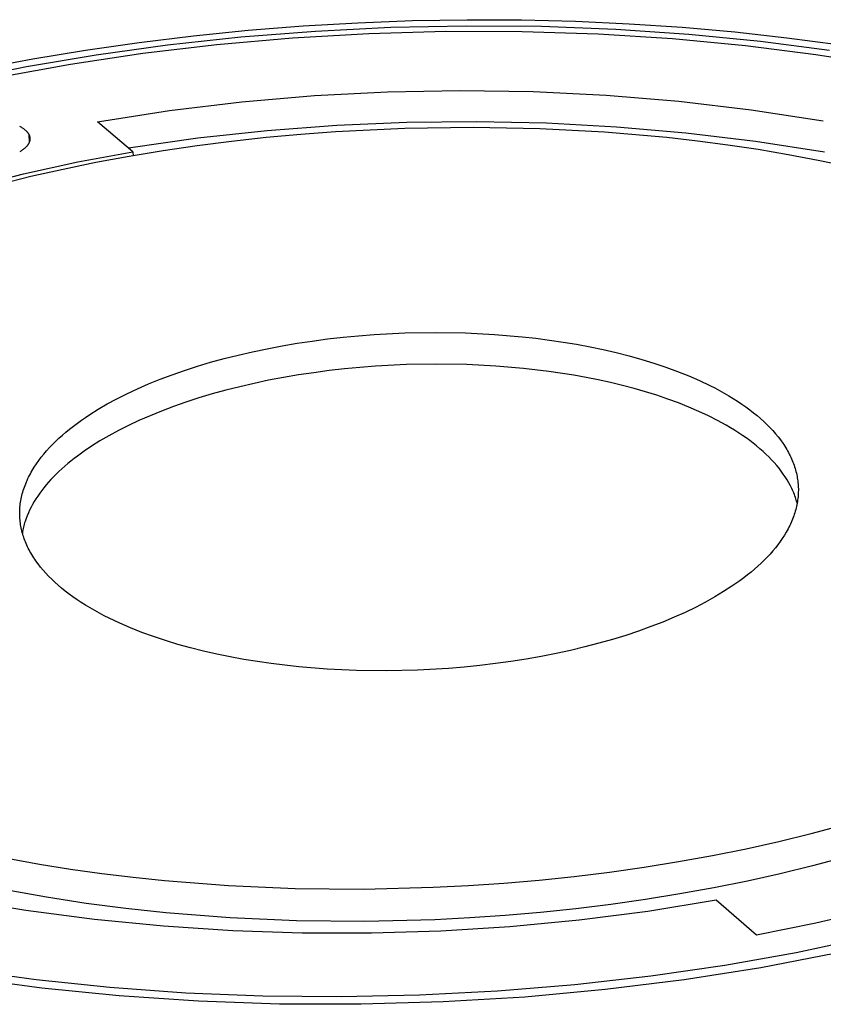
# Model space of a CAD drawing. Header units: millimetres. Extents: x 5973 to 8465, y 6091 to 7660.
# Tile 17 of 20: x 7879 to 7916, y 7318 to 7363. Entities that reach past the tile are written whole.
import ezdxf

# ---------------------------------------------------------------- set-up
doc = ezdxf.new("R2010")
doc.units = ezdxf.units.MM
doc.layers.add('Make2D$Visible$Curvas', color=7, linetype='Continuous')

msp = doc.modelspace()

# ---------------------------------------------------------------- linework, layer by layer
at = {"layer": 'Make2D$Visible$Curvas', "color": 7, "lineweight": -3, "true_color": 0xffffff}
for p, q in [((7892.176, 7362.764), (7894.689, 7362.911)), ((7894.689, 7362.911), (7897.198, 7363.006)), ((7897.198, 7363.006), (7899.7, 7363.048)), ((7899.7, 7363.048), (7902.191, 7363.039)), ((7902.191, 7363.039), (7904.668, 7362.978)), ((7904.668, 7362.978), (7907.127, 7362.866)), ((7907.127, 7362.866), (7909.563, 7362.702)), ((7887.156, 7362.312), (7889.664, 7362.565)), ((7889.329, 7362.256), (7892.746, 7362.527)), ((7889.664, 7362.565), (7892.176, 7362.764)), ((7895.199, 7362.405), (7891.695, 7362.201)), ((7892.746, 7362.527), (7896.195, 7362.699)), ((7898.719, 7362.504), (7895.199, 7362.405)), ((7896.195, 7362.699), (7899.656, 7362.772)), ((7902.228, 7362.497), (7898.719, 7362.504)), ((7899.656, 7362.772), (7903.103, 7362.744)), ((7905.704, 7362.384), (7902.228, 7362.497)), ((7903.103, 7362.744), (7906.515, 7362.615)), ((7909.12, 7362.169), (7905.704, 7362.384)), ((7906.515, 7362.615), (7909.869, 7362.388)), ((7909.563, 7362.702), (7911.973, 7362.487)), ((7909.869, 7362.388), (7913.143, 7362.065)), ((7911.973, 7362.487), (7914.354, 7362.222)), ((7882.205, 7361.653), (7884.661, 7362.007)), ((7884.661, 7362.007), (7887.156, 7362.312)), ((7885.969, 7361.891), (7889.329, 7362.256)), ((7891.695, 7362.201), (7888.231, 7361.896)), ((7912.454, 7361.853), (7909.12, 7362.169)), ((7913.143, 7362.065), (7916.318, 7361.651)), ((7914.354, 7362.222), (7916.702, 7361.905)), ((7879.79, 7361.25), (7882.205, 7361.653)), ((7884.832, 7361.492), (7881.518, 7360.995)), ((7882.685, 7361.435), (7885.969, 7361.891)), ((7888.231, 7361.896), (7884.832, 7361.492)), ((7915.685, 7361.442), (7912.454, 7361.853)), ((7877.421, 7360.8), (7879.79, 7361.25)), ((7879.497, 7360.895), (7882.685, 7361.435)), ((7918.793, 7360.941), (7915.685, 7361.442)), ((7876.421, 7360.278), (7879.497, 7360.895)), ((7881.518, 7360.995), (7878.31, 7360.411)), ((7892.703, 7359.568), (7896.042, 7359.743)), ((7896.042, 7359.743), (7899.385, 7359.804)), ((7899.385, 7359.804), (7902.728, 7359.752)), ((7902.728, 7359.752), (7906.068, 7359.587)), ((7886.052, 7358.881), (7889.371, 7359.281)), ((7889.371, 7359.281), (7892.703, 7359.568)), ((7906.068, 7359.587), (7909.4, 7359.31)), ((7909.4, 7359.31), (7912.721, 7358.919)), ((7882.747, 7358.368), (7886.052, 7358.881)), ((7912.721, 7358.919), (7916.027, 7358.416)), ((7884.376, 7356.982), (7882.747, 7358.368)), ((7896.93, 7358.334), (7893.729, 7358.195)), ((7900.135, 7358.368), (7896.93, 7358.334)), ((7903.339, 7358.298), (7900.135, 7358.368)), ((7906.539, 7358.124), (7903.339, 7358.298)), ((7879.176, 7358.163), (7879.209, 7358.146)), ((7879.209, 7358.146), (7879.24, 7358.129)), ((7879.24, 7358.129), (7879.271, 7358.111)), ((7879.271, 7358.111), (7879.3, 7358.093)), ((7879.3, 7358.093), (7879.329, 7358.074)), ((7879.329, 7358.074), (7879.356, 7358.056)), ((7879.356, 7358.056), (7879.381, 7358.037)), ((7879.381, 7358.037), (7879.406, 7358.018)), ((7879.406, 7358.018), (7879.429, 7357.999)), ((7879.429, 7357.999), (7879.452, 7357.979)), ((7879.452, 7357.979), (7879.473, 7357.96)), ((7879.473, 7357.96), (7879.492, 7357.94)), ((7879.492, 7357.94), (7879.511, 7357.921)), ((7879.511, 7357.921), (7879.52, 7357.911)), ((7879.52, 7357.911), (7879.528, 7357.901)), ((7879.528, 7357.901), (7879.536, 7357.891)), ((7879.536, 7357.891), (7879.544, 7357.881)), ((7879.544, 7357.881), (7879.552, 7357.871)), ((7879.552, 7357.871), (7879.559, 7357.861)), ((7879.559, 7357.861), (7879.566, 7357.851)), ((7879.566, 7357.851), (7879.573, 7357.841)), ((7879.573, 7357.841), (7879.58, 7357.831)), ((7890.533, 7357.953), (7887.348, 7357.606)), ((7893.729, 7358.195), (7890.533, 7357.953)), ((7909.731, 7357.846), (7906.539, 7358.124)), ((7912.913, 7357.464), (7909.731, 7357.846)), ((7879.58, 7357.831), (7879.586, 7357.821)), ((7879.586, 7357.821), (7879.592, 7357.811)), ((7879.592, 7357.811), (7879.597, 7357.801)), ((7879.597, 7357.801), (7879.603, 7357.792)), ((7879.607, 7357.388), (7879.601, 7357.376)), ((7879.603, 7357.792), (7879.608, 7357.782)), ((7879.613, 7357.4), (7879.607, 7357.388)), ((7879.608, 7357.782), (7879.613, 7357.772)), ((7879.613, 7357.772), (7879.617, 7357.762)), ((7879.618, 7357.412), (7879.613, 7357.4)), ((7879.617, 7357.762), (7879.622, 7357.751)), ((7879.633, 7357.451), (7879.617, 7357.762)), ((7879.623, 7357.424), (7879.618, 7357.412)), ((7879.622, 7357.751), (7879.626, 7357.741)), ((7879.628, 7357.436), (7879.623, 7357.424)), ((7879.626, 7357.741), (7879.63, 7357.731)), ((7879.632, 7357.448), (7879.628, 7357.436)), ((7879.63, 7357.731), (7879.633, 7357.72)), ((7879.636, 7357.46), (7879.632, 7357.448)), ((7879.633, 7357.72), (7879.637, 7357.709)), ((7879.639, 7357.472), (7879.636, 7357.46)), ((7879.637, 7357.709), (7879.64, 7357.699)), ((7879.642, 7357.483), (7879.639, 7357.472)), ((7879.64, 7357.699), (7879.643, 7357.688)), ((7879.645, 7357.495), (7879.642, 7357.483)), ((7879.643, 7357.688), (7879.645, 7357.677)), ((7879.645, 7357.677), (7879.648, 7357.666)), ((7879.647, 7357.507), (7879.645, 7357.495)), ((7879.65, 7357.518), (7879.647, 7357.507)), ((7879.648, 7357.666), (7879.65, 7357.655)), ((7879.65, 7357.655), (7879.651, 7357.644)), ((7879.651, 7357.53), (7879.65, 7357.518)), ((7879.651, 7357.644), (7879.653, 7357.633)), ((7879.653, 7357.542), (7879.651, 7357.53)), ((7879.653, 7357.633), (7879.654, 7357.622)), ((7879.654, 7357.553), (7879.653, 7357.542)), ((7879.654, 7357.622), (7879.655, 7357.61)), ((7879.655, 7357.565), (7879.654, 7357.553)), ((7879.655, 7357.61), (7879.655, 7357.599)), ((7879.655, 7357.599), (7879.655, 7357.588)), ((7879.655, 7357.588), (7879.655, 7357.576)), ((7879.655, 7357.576), (7879.655, 7357.565)), ((7887.348, 7357.606), (7884.175, 7357.156)), ((7916.081, 7356.978), (7912.913, 7357.464)), ((7879.222, 7357.006), (7879.186, 7356.985)), ((7879.256, 7357.027), (7879.222, 7357.006)), ((7879.288, 7357.049), (7879.256, 7357.027)), ((7879.32, 7357.071), (7879.288, 7357.049)), ((7879.35, 7357.094), (7879.32, 7357.071)), ((7879.379, 7357.117), (7879.35, 7357.094)), ((7879.406, 7357.14), (7879.379, 7357.117)), ((7879.432, 7357.163), (7879.406, 7357.14)), ((7879.457, 7357.186), (7879.432, 7357.163)), ((7879.48, 7357.21), (7879.457, 7357.186)), ((7879.491, 7357.221), (7879.48, 7357.21)), ((7879.502, 7357.233), (7879.491, 7357.221)), ((7879.512, 7357.245), (7879.502, 7357.233)), ((7879.522, 7357.257), (7879.512, 7357.245)), ((7879.531, 7357.269), (7879.522, 7357.257)), ((7879.541, 7357.281), (7879.531, 7357.269)), ((7879.549, 7357.293), (7879.541, 7357.281)), ((7879.558, 7357.305), (7879.549, 7357.293)), ((7879.566, 7357.317), (7879.558, 7357.305)), ((7879.574, 7357.329), (7879.566, 7357.317)), ((7879.581, 7357.341), (7879.574, 7357.329)), ((7879.588, 7357.352), (7879.581, 7357.341)), ((7879.595, 7357.364), (7879.588, 7357.352)), ((7879.601, 7357.376), (7879.595, 7357.364)), ((7881.859, 7356.522), (7884.376, 7356.982)), ((7884.376, 7356.982), (7884.384, 7356.804)), ((7879.36, 7355.977), (7881.859, 7356.522)), ((7876.881, 7355.346), (7879.36, 7355.977)), ((7879.468, 7322.187), (7876.331, 7322.703)), ((7911.12, 7322.651), (7907.982, 7322.144)), ((7912.964, 7321.059), (7911.12, 7322.651)), ((7882.62, 7321.772), (7879.468, 7322.187)), ((7918.396, 7322.229), (7915.689, 7321.6)), ((7885.784, 7321.46), (7882.62, 7321.772)), ((7904.828, 7321.739), (7901.664, 7321.436)), ((7907.982, 7322.144), (7904.828, 7321.739)), ((7888.957, 7321.249), (7885.784, 7321.46)), ((7901.664, 7321.436), (7898.491, 7321.235)), ((7915.689, 7321.6), (7912.964, 7321.059)), ((7892.134, 7321.142), (7888.957, 7321.249)), ((7895.313, 7321.137), (7892.134, 7321.142)), ((7898.491, 7321.235), (7895.313, 7321.137)), ((7914.788, 7320.261), (7917.94, 7320.928)), ((7911.508, 7319.678), (7914.788, 7320.261)), ((7916.546, 7320.206), (7913.159, 7319.558)), ((7876.672, 7319.473), (7879.942, 7319.019)), ((7908.118, 7319.185), (7911.508, 7319.678)), ((7913.159, 7319.558), (7909.646, 7319.004)), ((7880.2, 7318.625), (7876.777, 7319.089)), ((7879.942, 7319.019), (7883.325, 7318.664)), ((7904.64, 7318.789), (7908.118, 7319.185)), ((7909.646, 7319.004), (7906.031, 7318.555)), ((7883.743, 7318.267), (7880.2, 7318.625)), ((7883.325, 7318.664), (7886.799, 7318.413)), ((7901.097, 7318.497), (7904.64, 7318.789)), ((7906.031, 7318.555), (7902.34, 7318.214)), ((7887.383, 7318.021), (7883.743, 7318.267)), ((7886.799, 7318.413), (7890.339, 7318.269)), ((7890.339, 7318.269), (7893.92, 7318.234)), ((7893.92, 7318.234), (7897.515, 7318.311)), ((7897.515, 7318.311), (7901.097, 7318.497)), ((7902.34, 7318.214), (7898.6, 7317.989)), ((7891.092, 7317.892), (7887.383, 7318.021)), ((7894.84, 7317.881), (7891.092, 7317.892)), ((7898.6, 7317.989), (7894.84, 7317.881))]:
    msp.add_line(p, q, dxfattribs=at)
at = {"layer": 'Make2D$Visible$Curvas', "color": 7, "lineweight": -3, "true_color": 0xf4f4f4}
for p, q in [((7893.668, 7357.902), (7892.076, 7357.783)), ((7896.839, 7358.056), (7893.668, 7357.902)), ((7899.969, 7358.102), (7896.839, 7358.056)), ((7903.03, 7358.043), (7899.969, 7358.102)), ((7906, 7357.886), (7903.03, 7358.043)), ((7908.856, 7357.637), (7906, 7357.886)), ((7888.899, 7357.462), (7887.322, 7357.26)), ((7890.486, 7357.637), (7888.899, 7357.462)), ((7892.076, 7357.783), (7890.486, 7357.637)), ((7910.253, 7357.479), (7908.856, 7357.637)), ((7911.649, 7357.297), (7910.253, 7357.479)), ((7885.757, 7357.03), (7884.209, 7356.774)), ((7887.322, 7357.26), (7885.757, 7357.03)), ((7913.04, 7357.088), (7911.649, 7357.297)), ((7914.423, 7356.854), (7913.04, 7357.088)), ((7882.681, 7356.49), (7881.177, 7356.182)), ((7884.209, 7356.774), (7882.681, 7356.49)), ((7915.794, 7356.595), (7914.423, 7356.854)), ((7917.151, 7356.309), (7915.794, 7356.595)), ((7881.177, 7356.182), (7879.7, 7355.848)), ((7879.7, 7355.848), (7878.255, 7355.49)), ((7892.599, 7348.308), (7893.303, 7348.401)), ((7893.303, 7348.401), (7894.01, 7348.481)), ((7894.01, 7348.481), (7894.72, 7348.549)), ((7894.72, 7348.549), (7895.431, 7348.604)), ((7895.431, 7348.604), (7896.848, 7348.677)), ((7896.848, 7348.677), (7898.247, 7348.702)), ((7898.247, 7348.702), (7899.617, 7348.679)), ((7899.617, 7348.679), (7900.947, 7348.612)), ((7900.947, 7348.612), (7902.226, 7348.504)), ((7902.226, 7348.504), (7902.852, 7348.434)), ((7902.852, 7348.434), (7903.477, 7348.354)), ((7903.477, 7348.354), (7904.1, 7348.262)), ((7889.864, 7347.817), (7890.533, 7347.957)), ((7890.533, 7347.957), (7891.213, 7348.086)), ((7891.213, 7348.086), (7891.902, 7348.203)), ((7891.902, 7348.203), (7892.599, 7348.308)), ((7904.1, 7348.262), (7904.719, 7348.159)), ((7904.719, 7348.159), (7905.333, 7348.044)), ((7905.333, 7348.044), (7905.94, 7347.917)), ((7905.94, 7347.917), (7906.538, 7347.779)), ((7887.94, 7347.331), (7888.566, 7347.503)), ((7888.566, 7347.503), (7889.208, 7347.665)), ((7889.208, 7347.665), (7889.864, 7347.817)), ((7906.538, 7347.779), (7907.126, 7347.629)), ((7907.126, 7347.629), (7907.702, 7347.467)), ((7907.702, 7347.467), (7908.265, 7347.294)), ((7886.741, 7346.958), (7887.331, 7347.149)), ((7887.331, 7347.149), (7887.94, 7347.331)), ((7894.075, 7347.03), (7893.368, 7346.949)), ((7894.785, 7347.097), (7894.075, 7347.03)), ((7895.496, 7347.153), (7894.785, 7347.097)), ((7896.912, 7347.226), (7895.496, 7347.153)), ((7898.31, 7347.251), (7896.912, 7347.226)), ((7899.68, 7347.228), (7898.31, 7347.251)), ((7901.008, 7347.161), (7899.68, 7347.228)), ((7902.287, 7347.052), (7901.008, 7347.161)), ((7903.439, 7346.916), (7902.287, 7347.052)), ((7908.265, 7347.294), (7908.813, 7347.11)), ((7908.813, 7347.11), (7909.343, 7346.915)), ((7885.09, 7346.337), (7885.619, 7346.551)), ((7885.619, 7346.551), (7886.17, 7346.759)), ((7886.17, 7346.759), (7886.741, 7346.958)), ((7891.279, 7346.634), (7890.6, 7346.505)), ((7891.969, 7346.751), (7891.279, 7346.634)), ((7892.665, 7346.856), (7891.969, 7346.751)), ((7893.368, 7346.949), (7892.665, 7346.856)), ((7904.584, 7346.741), (7903.439, 7346.916)), ((7905.151, 7346.638), (7904.584, 7346.741)), ((7905.713, 7346.526), (7905.151, 7346.638)), ((7909.343, 7346.915), (7909.856, 7346.71)), ((7909.856, 7346.71), (7910.349, 7346.495)), ((7884.1, 7345.889), (7884.584, 7346.116)), ((7884.584, 7346.116), (7885.09, 7346.337)), ((7889.276, 7346.213), (7888.634, 7346.05)), ((7889.931, 7346.364), (7889.276, 7346.213)), ((7890.6, 7346.505), (7889.931, 7346.364)), ((7906.268, 7346.404), (7905.713, 7346.526)), ((7906.816, 7346.272), (7906.268, 7346.404)), ((7907.354, 7346.13), (7906.816, 7346.272)), ((7907.881, 7345.979), (7907.354, 7346.13)), ((7910.349, 7346.495), (7910.821, 7346.27)), ((7910.821, 7346.27), (7911.049, 7346.154)), ((7911.049, 7346.154), (7911.271, 7346.036)), ((7883.203, 7345.42), (7883.639, 7345.657)), ((7883.639, 7345.657), (7884.1, 7345.889)), ((7887.4, 7345.696), (7886.81, 7345.505)), ((7888.008, 7345.878), (7887.4, 7345.696)), ((7888.634, 7346.05), (7888.008, 7345.878)), ((7908.397, 7345.817), (7907.881, 7345.979)), ((7908.9, 7345.647), (7908.397, 7345.817)), ((7909.388, 7345.467), (7908.9, 7345.647)), ((7911.271, 7346.036), (7911.487, 7345.916)), ((7911.487, 7345.916), (7911.697, 7345.794)), ((7911.697, 7345.794), (7911.901, 7345.669)), ((7911.901, 7345.669), (7912.099, 7345.543)), ((7882.79, 7345.18), (7883.203, 7345.42)), ((7886.239, 7345.305), (7885.689, 7345.097)), ((7886.81, 7345.505), (7886.239, 7345.305)), ((7909.862, 7345.278), (7909.388, 7345.467)), ((7910.318, 7345.081), (7909.862, 7345.278)), ((7912.099, 7345.543), (7912.291, 7345.415)), ((7912.291, 7345.415), (7912.476, 7345.286)), ((7912.476, 7345.286), (7912.654, 7345.154)), ((7882.016, 7344.675), (7882.207, 7344.807)), ((7882.207, 7344.807), (7882.402, 7344.937)), ((7882.402, 7344.937), (7882.79, 7345.18)), ((7885.16, 7344.883), (7884.654, 7344.661)), ((7885.689, 7345.097), (7885.16, 7344.883)), ((7910.757, 7344.875), (7910.318, 7345.081)), ((7911.178, 7344.662), (7910.757, 7344.875)), ((7912.654, 7345.154), (7912.826, 7345.021)), ((7912.826, 7345.021), (7912.991, 7344.887)), ((7912.991, 7344.887), (7913.149, 7344.751)), ((7913.149, 7344.751), (7913.3, 7344.614)), ((7881.477, 7344.27), (7881.651, 7344.407)), ((7881.651, 7344.407), (7881.831, 7344.542)), ((7881.831, 7344.542), (7882.016, 7344.675)), ((7884.17, 7344.434), (7883.71, 7344.202)), ((7884.654, 7344.661), (7884.17, 7344.434)), ((7911.579, 7344.441), (7911.178, 7344.662)), ((7911.771, 7344.328), (7911.579, 7344.441)), ((7911.959, 7344.213), (7911.771, 7344.328)), ((7913.3, 7344.614), (7913.445, 7344.476)), ((7913.445, 7344.476), (7913.582, 7344.337)), ((7913.582, 7344.337), (7913.713, 7344.196)), ((7880.837, 7343.708), (7880.988, 7343.851)), ((7880.988, 7343.851), (7881.145, 7343.992)), ((7881.145, 7343.992), (7881.308, 7344.132)), ((7881.308, 7344.132), (7881.477, 7344.27)), ((7883.274, 7343.965), (7882.862, 7343.724)), ((7883.71, 7344.202), (7883.274, 7343.965)), ((7912.141, 7344.097), (7911.959, 7344.213)), ((7912.318, 7343.979), (7912.141, 7344.097)), ((7912.49, 7343.86), (7912.318, 7343.979)), ((7912.656, 7343.739), (7912.49, 7343.86)), ((7913.713, 7344.196), (7913.837, 7344.055)), ((7913.837, 7344.055), (7913.953, 7343.913)), ((7913.953, 7343.913), (7914.063, 7343.77)), ((7880.42, 7343.272), (7880.553, 7343.419)), ((7880.553, 7343.419), (7880.692, 7343.564)), ((7880.692, 7343.564), (7880.837, 7343.708)), ((7882.474, 7343.48), (7882.145, 7343.259)), ((7882.862, 7343.724), (7882.474, 7343.48)), ((7912.816, 7343.617), (7912.656, 7343.739)), ((7912.971, 7343.494), (7912.816, 7343.617)), ((7913.119, 7343.369), (7912.971, 7343.494)), ((7914.063, 7343.77), (7914.165, 7343.627)), ((7914.165, 7343.627), (7914.214, 7343.555)), ((7914.214, 7343.555), (7914.26, 7343.483)), ((7914.26, 7343.483), (7914.306, 7343.41)), ((7914.306, 7343.41), (7914.349, 7343.338)), ((7880.061, 7342.827), (7880.174, 7342.976)), ((7880.174, 7342.976), (7880.294, 7343.125)), ((7880.294, 7343.125), (7880.42, 7343.272)), ((7881.831, 7343.032), (7881.68, 7342.917)), ((7882.145, 7343.259), (7881.831, 7343.032)), ((7913.263, 7343.243), (7913.119, 7343.369)), ((7913.4, 7343.117), (7913.263, 7343.243)), ((7913.531, 7342.989), (7913.4, 7343.117)), ((7913.657, 7342.86), (7913.531, 7342.989)), ((7914.349, 7343.338), (7914.391, 7343.266)), ((7914.391, 7343.266), (7914.43, 7343.193)), ((7914.43, 7343.193), (7914.469, 7343.121)), ((7914.469, 7343.121), (7914.505, 7343.048)), ((7914.505, 7343.048), (7914.54, 7342.975)), ((7914.54, 7342.975), (7914.573, 7342.903)), ((7879.762, 7342.374), (7879.855, 7342.526)), ((7879.855, 7342.526), (7879.955, 7342.677)), ((7879.955, 7342.677), (7880.061, 7342.827)), ((7881.251, 7342.564), (7881.116, 7342.444)), ((7881.39, 7342.683), (7881.251, 7342.564)), ((7881.533, 7342.8), (7881.39, 7342.683)), ((7881.68, 7342.917), (7881.533, 7342.8)), ((7913.776, 7342.731), (7913.657, 7342.86)), ((7913.89, 7342.6), (7913.776, 7342.731)), ((7913.998, 7342.469), (7913.89, 7342.6)), ((7914.573, 7342.903), (7914.604, 7342.83)), ((7914.604, 7342.83), (7914.633, 7342.757)), ((7914.633, 7342.757), (7914.661, 7342.685)), ((7914.661, 7342.685), (7914.687, 7342.612)), ((7914.687, 7342.612), (7914.712, 7342.539)), ((7914.712, 7342.539), (7914.734, 7342.467)), ((7879.56, 7341.994), (7879.597, 7342.07)), ((7879.597, 7342.07), (7879.636, 7342.146)), ((7879.636, 7342.146), (7879.676, 7342.222)), ((7879.676, 7342.222), (7879.718, 7342.298)), ((7879.718, 7342.298), (7879.762, 7342.374)), ((7880.738, 7342.079), (7880.62, 7341.955)), ((7880.859, 7342.201), (7880.738, 7342.079)), ((7880.985, 7342.323), (7880.859, 7342.201)), ((7881.116, 7342.444), (7880.985, 7342.323)), ((7914.099, 7342.338), (7913.998, 7342.469)), ((7914.195, 7342.205), (7914.099, 7342.338)), ((7914.285, 7342.073), (7914.195, 7342.205)), ((7914.369, 7341.939), (7914.285, 7342.073)), ((7914.734, 7342.467), (7914.756, 7342.394)), ((7914.756, 7342.394), (7914.775, 7342.321)), ((7914.775, 7342.321), (7914.793, 7342.249)), ((7914.793, 7342.249), (7914.809, 7342.176)), ((7914.809, 7342.176), (7914.824, 7342.104)), ((7914.824, 7342.104), (7914.836, 7342.032)), ((7914.836, 7342.032), (7914.848, 7341.96)), ((7879.375, 7341.534), (7879.401, 7341.611)), ((7879.401, 7341.611), (7879.43, 7341.687)), ((7879.43, 7341.687), (7879.46, 7341.764)), ((7879.46, 7341.764), (7879.491, 7341.841)), ((7879.491, 7341.841), (7879.525, 7341.917)), ((7879.525, 7341.917), (7879.56, 7341.994)), ((7880.296, 7341.58), (7880.197, 7341.453)), ((7880.399, 7341.706), (7880.296, 7341.58)), ((7880.508, 7341.831), (7880.399, 7341.706)), ((7880.62, 7341.955), (7880.508, 7341.831)), ((7914.447, 7341.806), (7914.369, 7341.939)), ((7914.519, 7341.672), (7914.447, 7341.806)), ((7914.552, 7341.605), (7914.519, 7341.672)), ((7914.585, 7341.538), (7914.552, 7341.605)), ((7914.848, 7341.96), (7914.858, 7341.888)), ((7914.858, 7341.888), (7914.866, 7341.816)), ((7914.866, 7341.816), (7914.872, 7341.744)), ((7914.872, 7341.744), (7914.877, 7341.672)), ((7914.877, 7341.672), (7914.881, 7341.601)), ((7914.881, 7341.601), (7914.883, 7341.528)), ((7879.253, 7341.074), (7879.269, 7341.151)), ((7879.269, 7341.151), (7879.286, 7341.227)), ((7879.286, 7341.227), (7879.306, 7341.304)), ((7879.306, 7341.304), (7879.327, 7341.381)), ((7879.327, 7341.381), (7879.35, 7341.457)), ((7879.35, 7341.457), (7879.375, 7341.534)), ((7880.014, 7341.198), (7879.93, 7341.07)), ((7880.103, 7341.326), (7880.014, 7341.198)), ((7880.197, 7341.453), (7880.103, 7341.326)), ((7914.616, 7341.471), (7914.585, 7341.538)), ((7914.645, 7341.404), (7914.616, 7341.471)), ((7914.673, 7341.337), (7914.645, 7341.404)), ((7914.7, 7341.27), (7914.673, 7341.337)), ((7914.725, 7341.203), (7914.7, 7341.27)), ((7914.748, 7341.136), (7914.725, 7341.203)), ((7914.771, 7341.069), (7914.748, 7341.136)), ((7914.869, 7341.164), (7914.861, 7341.091)), ((7914.875, 7341.237), (7914.869, 7341.164)), ((7914.879, 7341.31), (7914.875, 7341.237)), ((7914.882, 7341.383), (7914.879, 7341.31)), ((7914.883, 7341.456), (7914.882, 7341.383)), ((7914.883, 7341.528), (7914.883, 7341.456)), ((7879.193, 7340.617), (7879.199, 7340.693)), ((7879.199, 7340.693), (7879.206, 7340.769)), ((7879.206, 7340.769), (7879.215, 7340.845)), ((7879.215, 7340.845), (7879.226, 7340.921)), ((7879.226, 7340.921), (7879.238, 7340.998)), ((7879.238, 7340.998), (7879.253, 7341.074)), ((7879.707, 7340.683), (7879.642, 7340.553)), ((7879.776, 7340.812), (7879.707, 7340.683)), ((7879.851, 7340.941), (7879.776, 7340.812)), ((7879.93, 7341.07), (7879.851, 7340.941)), ((7914.791, 7341.002), (7914.771, 7341.069)), ((7914.8, 7340.724), (7914.783, 7340.65)), ((7914.811, 7340.935), (7914.791, 7341.002)), ((7914.815, 7340.797), (7914.8, 7340.724)), ((7914.829, 7340.868), (7914.811, 7340.935)), ((7914.829, 7340.871), (7914.815, 7340.797)), ((7914.842, 7340.944), (7914.829, 7340.871)), ((7914.852, 7341.018), (7914.842, 7340.944)), ((7914.861, 7341.091), (7914.852, 7341.018)), ((7879.187, 7340.465), (7879.189, 7340.541)), ((7879.187, 7340.389), (7879.187, 7340.465)), ((7879.188, 7340.314), (7879.187, 7340.389)), ((7879.191, 7340.239), (7879.188, 7340.314)), ((7879.189, 7340.541), (7879.193, 7340.617)), ((7879.195, 7340.168), (7879.191, 7340.239)), ((7879.528, 7340.293), (7879.479, 7340.162)), ((7879.583, 7340.423), (7879.528, 7340.293)), ((7879.642, 7340.553), (7879.583, 7340.423)), ((7914.673, 7340.282), (7914.646, 7340.208)), ((7914.698, 7340.355), (7914.673, 7340.282)), ((7914.721, 7340.429), (7914.698, 7340.355)), ((7914.743, 7340.503), (7914.721, 7340.429)), ((7914.764, 7340.577), (7914.743, 7340.503)), ((7914.783, 7340.65), (7914.764, 7340.577)), ((7879.201, 7340.096), (7879.195, 7340.168)), ((7879.209, 7340.025), (7879.201, 7340.096)), ((7879.217, 7339.954), (7879.209, 7340.025)), ((7879.228, 7339.882), (7879.217, 7339.954)), ((7879.24, 7339.81), (7879.228, 7339.882)), ((7879.254, 7339.739), (7879.24, 7339.81)), ((7879.361, 7339.771), (7879.346, 7339.706)), ((7879.378, 7339.836), (7879.361, 7339.771)), ((7879.395, 7339.902), (7879.378, 7339.836)), ((7879.414, 7339.967), (7879.395, 7339.902)), ((7879.435, 7340.032), (7879.414, 7339.967)), ((7879.479, 7340.162), (7879.435, 7340.032)), ((7914.487, 7339.84), (7914.45, 7339.766)), ((7914.522, 7339.913), (7914.487, 7339.84)), ((7914.555, 7339.987), (7914.522, 7339.913)), ((7914.587, 7340.06), (7914.555, 7339.987)), ((7914.617, 7340.134), (7914.587, 7340.06)), ((7914.646, 7340.208), (7914.617, 7340.134)), ((7879.269, 7339.667), (7879.254, 7339.739)), ((7879.286, 7339.595), (7879.269, 7339.667)), ((7879.304, 7339.523), (7879.286, 7339.595)), ((7879.325, 7339.451), (7879.304, 7339.523)), ((7879.319, 7339.576), (7879.308, 7339.511)), ((7879.332, 7339.641), (7879.319, 7339.576)), ((7879.346, 7339.378), (7879.325, 7339.451)), ((7879.346, 7339.706), (7879.332, 7339.641)), ((7879.37, 7339.306), (7879.346, 7339.378)), ((7914.243, 7339.4), (7914.149, 7339.254)), ((7914.331, 7339.546), (7914.243, 7339.4)), ((7914.412, 7339.693), (7914.331, 7339.546)), ((7914.45, 7339.766), (7914.412, 7339.693)), ((7879.395, 7339.234), (7879.37, 7339.306)), ((7879.422, 7339.162), (7879.395, 7339.234)), ((7879.45, 7339.089), (7879.422, 7339.162)), ((7879.48, 7339.017), (7879.45, 7339.089)), ((7879.512, 7338.945), (7879.48, 7339.017)), ((7879.546, 7338.873), (7879.512, 7338.945)), ((7879.581, 7338.8), (7879.546, 7338.873)), ((7913.942, 7338.965), (7913.829, 7338.821)), ((7914.049, 7339.109), (7913.942, 7338.965)), ((7914.149, 7339.254), (7914.049, 7339.109)), ((7879.618, 7338.728), (7879.581, 7338.8)), ((7879.657, 7338.656), (7879.618, 7338.728)), ((7879.697, 7338.584), (7879.657, 7338.656)), ((7879.739, 7338.512), (7879.697, 7338.584)), ((7879.783, 7338.44), (7879.739, 7338.512)), ((7879.829, 7338.368), (7879.783, 7338.44)), ((7913.585, 7338.537), (7913.454, 7338.396)), ((7913.71, 7338.678), (7913.585, 7338.537)), ((7913.829, 7338.821), (7913.71, 7338.678)), ((7879.876, 7338.296), (7879.829, 7338.368)), ((7879.925, 7338.225), (7879.876, 7338.296)), ((7880.029, 7338.082), (7879.925, 7338.225)), ((7880.14, 7337.94), (7880.029, 7338.082)), ((7913.026, 7337.98), (7912.872, 7337.843)), ((7913.175, 7338.117), (7913.026, 7337.98)), ((7913.317, 7338.256), (7913.175, 7338.117)), ((7913.454, 7338.396), (7913.317, 7338.256)), ((7880.257, 7337.798), (7880.14, 7337.94)), ((7880.382, 7337.657), (7880.257, 7337.798)), ((7880.513, 7337.517), (7880.382, 7337.657)), ((7880.652, 7337.379), (7880.513, 7337.517)), ((7912.548, 7337.575), (7912.378, 7337.443)), ((7912.713, 7337.709), (7912.548, 7337.575)), ((7912.872, 7337.843), (7912.713, 7337.709)), ((7880.797, 7337.241), (7880.652, 7337.379)), ((7880.95, 7337.104), (7880.797, 7337.241)), ((7881.109, 7336.969), (7880.95, 7337.104)), ((7912.023, 7337.184), (7911.837, 7337.057)), ((7912.203, 7337.313), (7912.023, 7337.184)), ((7912.378, 7337.443), (7912.203, 7337.313)), ((7881.276, 7336.835), (7881.109, 7336.969)), ((7881.449, 7336.702), (7881.276, 7336.835)), ((7881.628, 7336.571), (7881.449, 7336.702)), ((7911.458, 7336.81), (7911.053, 7336.567)), ((7911.837, 7337.057), (7911.458, 7336.81)), ((7881.814, 7336.442), (7881.628, 7336.571)), ((7882.007, 7336.314), (7881.814, 7336.442)), ((7882.206, 7336.188), (7882.007, 7336.314)), ((7882.412, 7336.064), (7882.206, 7336.188)), ((7910.624, 7336.327), (7910.171, 7336.091)), ((7911.053, 7336.567), (7910.624, 7336.327)), ((7882.624, 7335.942), (7882.412, 7336.064)), ((7882.841, 7335.822), (7882.624, 7335.942)), ((7883.065, 7335.704), (7882.841, 7335.822)), ((7909.694, 7335.86), (7909.193, 7335.635)), ((7910.171, 7336.091), (7909.694, 7335.86)), ((7883.295, 7335.588), (7883.065, 7335.704)), ((7883.77, 7335.363), (7883.295, 7335.588)), ((7884.268, 7335.148), (7883.77, 7335.363)), ((7908.669, 7335.416), (7908.124, 7335.205)), ((7909.193, 7335.635), (7908.669, 7335.416)), ((7884.785, 7334.943), (7884.268, 7335.148)), ((7885.321, 7334.749), (7884.785, 7334.943)), ((7906.97, 7334.805), (7906.363, 7334.618)), ((7907.557, 7335.001), (7906.97, 7334.805)), ((7908.124, 7335.205), (7907.557, 7335.001)), ((7885.873, 7334.565), (7885.321, 7334.749)), ((7886.442, 7334.392), (7885.873, 7334.565)), ((7887.024, 7334.231), (7886.442, 7334.392)), ((7905.739, 7334.441), (7905.098, 7334.274)), ((7906.363, 7334.618), (7905.739, 7334.441)), ((7887.618, 7334.082), (7887.024, 7334.231)), ((7888.223, 7333.944), (7887.618, 7334.082)), ((7888.837, 7333.818), (7888.223, 7333.944)), ((7903.773, 7333.972), (7903.092, 7333.838)), ((7904.443, 7334.117), (7903.773, 7333.972)), ((7905.098, 7334.274), (7904.443, 7334.117)), ((7889.458, 7333.703), (7888.837, 7333.818)), ((7890.085, 7333.601), (7889.458, 7333.703)), ((7890.716, 7333.51), (7890.085, 7333.601)), ((7891.349, 7333.431), (7890.716, 7333.51)), ((7900.994, 7333.509), (7900.282, 7333.424)), ((7901.7, 7333.606), (7900.994, 7333.509)), ((7902.4, 7333.716), (7901.7, 7333.606)), ((7903.092, 7333.838), (7902.4, 7333.716)), ((7891.983, 7333.363), (7891.349, 7333.431)), ((7893.278, 7333.259), (7891.983, 7333.363)), ((7894.624, 7333.197), (7893.278, 7333.259)), ((7896.009, 7333.18), (7894.624, 7333.197)), ((7897.422, 7333.211), (7896.009, 7333.18)), ((7898.851, 7333.292), (7897.422, 7333.211)), ((7899.567, 7333.352), (7898.851, 7333.292)), ((7900.282, 7333.424), (7899.567, 7333.352)), ((7915.469, 7325.712), (7916.909, 7326.095)), ((7912.487, 7325.018), (7913.994, 7325.353)), ((7913.994, 7325.353), (7915.469, 7325.712)), ((7910.953, 7324.71), (7912.487, 7325.018)), ((7878.686, 7324.572), (7880.094, 7324.316)), ((7907.815, 7324.174), (7909.394, 7324.428)), ((7909.394, 7324.428), (7910.953, 7324.71)), ((7916.964, 7324.614), (7915.525, 7324.231)), ((7880.094, 7324.316), (7881.515, 7324.087)), ((7881.515, 7324.087), (7882.946, 7323.885)), ((7906.22, 7323.948), (7907.815, 7324.174)), ((7915.525, 7324.231), (7914.051, 7323.871)), ((7882.946, 7323.885), (7884.382, 7323.708)), ((7884.382, 7323.708), (7885.82, 7323.558)), ((7885.82, 7323.558), (7888.758, 7323.328)), ((7901.379, 7323.441), (7902.998, 7323.581)), ((7902.998, 7323.581), (7904.613, 7323.75)), ((7904.613, 7323.75), (7906.22, 7323.948)), ((7912.545, 7323.536), (7911.011, 7323.227)), ((7914.051, 7323.871), (7912.545, 7323.536)), ((7880.412, 7322.791), (7878.616, 7323.117)), ((7888.758, 7323.328), (7891.808, 7323.195)), ((7891.808, 7323.195), (7894.947, 7323.166)), ((7894.947, 7323.166), (7898.147, 7323.247)), ((7898.147, 7323.247), (7899.761, 7323.329)), ((7899.761, 7323.329), (7901.379, 7323.441)), ((7911.011, 7323.227), (7909.453, 7322.945)), ((7882.229, 7322.509), (7880.412, 7322.791)), ((7907.875, 7322.691), (7906.281, 7322.464)), ((7909.453, 7322.945), (7907.875, 7322.691)), ((7884.058, 7322.27), (7882.229, 7322.509)), ((7885.891, 7322.074), (7884.058, 7322.27)), ((7904.675, 7322.266), (7903.061, 7322.097)), ((7906.281, 7322.464), (7904.675, 7322.266)), ((7888.829, 7321.844), (7885.891, 7322.074)), ((7891.877, 7321.711), (7888.829, 7321.844)), ((7895.013, 7321.682), (7891.877, 7321.711)), ((7898.212, 7321.762), (7895.013, 7321.682)), ((7899.825, 7321.845), (7898.212, 7321.762)), ((7901.443, 7321.956), (7899.825, 7321.845)), ((7903.061, 7322.097), (7901.443, 7321.956))]:
    msp.add_line(p, q, dxfattribs=at)

doc.saveas('drawing.dxf')
